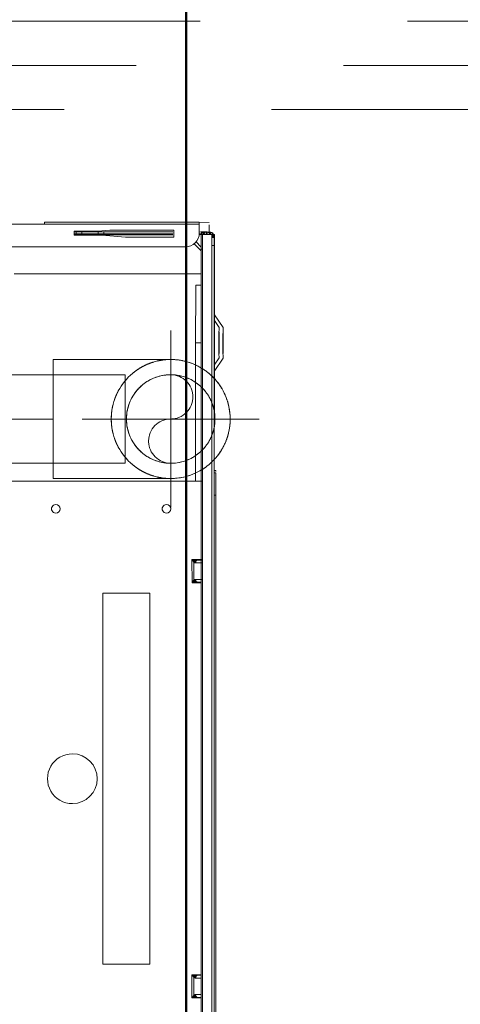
# Model space of a CAD drawing. Header units: millimetres. Extents: x -6579 to 21413, y 4748 to 42777.
# Tile 9 of 79: x 10507 to 10666, y 35955 to 36311. Entities that reach past the tile are written whole.
import ezdxf

# ---------------------------------------------------------------- set-up
doc = ezdxf.new("R2010")
doc.units = ezdxf.units.MM
for name, pattern in [('ADSK_Осевая', [700, 500, -100, 0, -100]), ('ADSK_Скрыто', [300, 150, -150]), ('ADSK_Штриховая_ш3 п1_5', [225, 150, -75])]:
    doc.linetypes.add(name, pattern=pattern)
for name, color, linetype, lineweight in [('A-DETL-____-HDLN', 90, 'ADSK_Скрыто', 9), ('A-DETL-____-MBND', 5, 'ADSK_Штриховая_ш3 п1_5', 20), ('A-WALL-____-MCUT', 113, 'Continuous', 50), ('A-WALL-____-OTLN', 113, 'Continuous', 20), ('G-XREF-____-OTLN', 8, 'Continuous', 9), ('P-PIPE-____-CNTR', 3, 'ADSK_Осевая', 20), ('P-PIPE-____-OTLN', 3, 'Continuous', 20)]:
    doc.layers.add(name, color=color, linetype=linetype, lineweight=lineweight)

# ---------------------------------------------------------------- blocks, each defined once
blk = doc.blocks.new('Прямая форма - 83 new-611963-В_Этаж 03_Отопление')
at = {"layer": 'A-WALL-____-MCUT', "color": 9}
blk.add_line((1900, 0), (300, 0), dxfattribs=at)
blk = doc.blocks.new('Прямая форма - SW - 008-611964-В_Этаж 03_Отопление')
blk.add_blockref('Прямая форма - 83 new-611963-В_Этаж 03_Отопление', (0, 0))
blk = doc.blocks.new('83 new_ifc_RVT-1-В_Этаж 03_Отопление')
at = {"layer": 'A-WALL-____-OTLN', "color": 253, "lineweight": 20, "rotation": 90}
blk.add_blockref('Прямая форма - SW - 008-611964-В_Этаж 03_Отопление', (20910.28, 35475.83), dxfattribs=at)
blk = doc.blocks.new('ADSK_Полипропилен_Отвод - Универсальный-V12-В_Этаж 03_Отопление')
at = {"layer": 'P-PIPE-____-OTLN', "color": 10}
for p, q in [((20904.64, 36187.82), (20862.14, 36187.82)), ((20862.14, 36187.82), (20862.14, 36166.32)), ((20862.14, 36166.32), (20862.14, 36144.82)), ((20862.14, 36144.82), (20904.64, 36144.82))]:
    blk.add_line(p, q, dxfattribs=at)
blk = doc.blocks.new('City Class FR - City Class F_iam-1558930-В_Этаж 03_Отопление')
at = {"layer": 'G-XREF-____-OTLN'}
for p, q in [((-181, 40.5), (-185.65, 37.39)), ((-165.18, 37.32), (-170, 40.53)), ((-215.48, 35.69), (-215.53, 34.72)), ((-215.53, 34.67), (-215.48, 35.64)), ((-215.47, 35.99), (-215.48, 35.73)), ((-215.48, 35.68), (-215.47, 35.94)), ((-215.48, 35.68), (-215.48, 34.67)), ((-215.48, 34.67), (-215.48, 35.68)), ((-215.48, 35.64), (-215.48, 34.67)), ((-215.47, 35.94), (-214.67, 35.94)), ((-214.68, 35.64), (-214.73, 34.67)), ((-214.65, 37.24), (-214.64, 37.33)), ((-214.65, 37.24), (-214.65, 36.44)), ((-214.65, 37.24), (-214.65, 36.44)), ((-214.65, 36.44), (-214.64, 36.53)), ((-201.28, 37.36), (-214.64, 37.33)), ((-214.64, 37.33), (-201.28, 37.36)), ((-213.48, 36.84), (-214.64, 36.84)), ((-214.64, 36.53), (-213.48, 36.54)), ((-214.64, 36.43), (-213.48, 36.44)), ((-214.63, 33.05), (-214.64, 36.43)), ((-214.47, 36.94), (-214.48, 36.68)), ((-214.48, 36.68), (-213.48, 36.69)), ((-213.48, 36.64), (-214.48, 36.64)), ((-213.48, 36.64), (-214.48, 36.64)), ((-213.48, 36.95), (-214.47, 36.95)), ((174.35, 38.06), (-210.65, 37.22)), ((174.35, 37.26), (-210.65, 36.42)), ((-210.65, 36.42), (-210.65, 37.22)), ((-175.65, 37.41), (-195.65, 37.36)), ((-181.07, 39.05), (-183.55, 37.39)), ((-167.42, 37.32), (-170.07, 39.08)), ((-147.15, 37.48), (-170.02, 37.43)), ((-170.02, 37.43), (-147.15, 37.48)), ((-129.36, 37.44), (-129.33, 37.97)), ((-128.52, 37.44), (-128.49, 37.97)), ((-120.49, 38.03), (84.51, 38.48)), ((-120.49, 38.03), (-120.49, 37.42)), ((-219.13, 31.83), (-218.97, 35.44)), ((-218.17, 35.44), (-215.48, 35.45)), ((-215.47, 35.45), (-215.63, 31.84)), ((-215.62, 32.66), (-215.63, 32.39)), ((-215.63, 32.35), (-215.62, 32.61)), ((-215.57, 33.67), (-215.62, 32.7)), ((-215.62, 32.65), (-215.57, 33.62)), ((-215.53, 34.68), (-215.57, 33.71)), ((-215.57, 33.66), (-215.53, 34.63)), ((-214.82, 32.61), (-214.83, 32.35)), ((-214.83, 32.35), (-214.83, 31.71)), ((-214.82, 32.66), (-214.77, 33.62)), ((-214.73, 34.63), (-214.77, 33.66)), ((-214.77, 32.65), (-214.77, 33.62)), ((-214.73, 33.66), (-214.73, 34.63)), ((-214.63, 33.05), (178.36, 33.9)), ((-214.63, 32.55), (178.37, 33.4)), ((178.37, 33.4), (-214.63, 32.55)), ((-214.62, 31.62), (-214.62, 32.55)), ((-210.1, 32.56), (-212.07, 30.58)), ((-209.13, 32.15), (-211.39, 29.88)), ((-211.38, 29.86), (-209.13, 32.12)), ((-209.13, 32.12), (-211.38, 29.86)), ((-209, 32.28), (-209.13, 32.15)), ((-209.13, 32.12), (-209.01, 32.24)), ((-209.13, 32.12), (-209.01, 32.24)), ((-209, 32.28), (-209.01, 32.24)), ((-200.46, 32.58), (-200.31, -35.03)), ((-196.27, 32.6), (-196.26, 30.66)), ((-196.27, 32.6), (-196.26, 30.66)), ((-175.47, 32.65), (-175.47, 30.59)), ((-125.51, 32.96), (-125.36, -35.87)), ((-97.2, 29.45), (-97.21, 33.04)), ((-97.01, 33.05), (-97.01, 31.47)), ((-97.01, 33.05), (-97.01, 31.48)), ((-97.01, 31.48), (-97.01, 33.05)), ((-96.01, 33.05), (-96.01, 30.77)), ((-90.01, 33.07), (-90.01, 30.78)), ((-89.01, 31.49), (-89.01, 32.95)), ((-89.01, 32.95), (-89.01, 31.49)), ((-88.81, 32.95), (-88.8, 29.47)), ((52.79, 33.26), (52.8, 29.77)), ((52.99, 33.26), (52.99, 31.8)), ((52.99, 33.26), (52.99, 31.8)), ((52.99, 31.8), (52.99, 33.26)), ((53.99, 31.09), (53.99, 33.26)), ((59.99, 33.28), (59.99, 31.11)), ((60.99, 31.82), (60.99, 33.28)), ((60.99, 31.82), (60.99, 33.28)), ((61.2, 29.79), (61.19, 33.28)), ((-219.13, 31.83), (-219.01, -24.17)), ((-219.01, -24.17), (-219.13, 31.83)), ((-218.21, -24.17), (-218.33, 31.83)), ((-215.63, 31.83), (-218.33, 31.83)), ((-215.13, 31.83), (-215.63, 31.83)), ((-175.47, 30.59), (-125.51, 30.7)), ((-97.21, 30.76), (-96.01, 30.77)), ((-97.2, 30.11), (-96.17, 30.12)), ((-88.8, 29.47), (-97.2, 29.45)), ((-96.39, 30.62), (-96.87, 30.26)), ((-96.87, 30.26), (-96.13, 30.26)), ((-89.84, 30.17), (-96.17, 30.16)), ((-90.01, 30.78), (-88.81, 30.78)), ((-89.88, 30.27), (-89.14, 30.27)), ((-89.84, 30.13), (-88.8, 30.13)), ((-89.14, 30.27), (-89.62, 30.64)), ((52.79, 31.09), (53.99, 31.09)), ((53.83, 30.44), (52.8, 30.44)), ((52.8, 29.77), (61.2, 29.79)), ((53.61, 30.95), (53.13, 30.58)), ((53.13, 30.58), (53.87, 30.58)), ((60.16, 30.49), (53.83, 30.48)), ((59.99, 31.11), (61.19, 31.11)), ((60.12, 30.6), (60.86, 30.6)), ((61.2, 30.46), (60.16, 30.46)), ((60.86, 30.6), (60.38, 30.96)), ((-209.49, -262.24), (-210.12, 26.85)), ((-216.11, 22.63), (-213.61, 22.64)), ((-216.06, -0.51), (-216.11, 22.63)), ((-215.56, -2.65), (-215.61, 22.26)), ((-214.81, 22.26), (-214.76, -2.65)), ((-214.56, -13.36), (-214.64, 22.26)), ((-214.36, -13.36), (-214.44, 22.26)), ((-213.61, 22.64), (-213.57, 5.21)), ((-84.97, 14.22), (49.03, 14.51)), ((49.03, 14.51), (49.07, -2.49)), ((-84.93, -2.78), (-84.97, 14.22)), ((-213.57, 5.21), (-214.31, -3.36)), ((-215.81, -3.37), (-216.06, -0.51)), ((-215.78, -13.37), (-215.81, -3.37)), ((-215.55, -4.68), (-215.56, -2.67)), ((-214.76, -2.67), (-215.56, -2.67)), ((-214.76, -2.67), (-214.75, -4.68)), ((-214.31, -3.36), (-214.28, -13.36)), ((49.07, -2.49), (-84.93, -2.78)), ((-215.54, -10.68), (-215.55, -4.68)), ((-215.55, -4.68), (-214.75, -4.68)), ((-214.75, -4.68), (-214.74, -10.68)), ((-214.28, -13.36), (-215.78, -13.37)), ((-215.54, -12.67), (-215.54, -10.68)), ((-215.54, -10.68), (-214.74, -10.68)), ((-215.53, -13.37), (-215.54, -12.67)), ((-215.54, -12.67), (-214.74, -12.67)), ((-214.74, -10.68), (-214.74, -12.67)), ((-214.74, -12.67), (-214.73, -13.36)), ((-218.21, -24.17), (-218.08, -84.17))]:
    blk.add_line(p, q, dxfattribs=at)
at = {"layer": 'G-XREF-____-OTLN', "flags": 128}
blk.add_lwpolyline([(-209.01, 32.24), (-208.95, 32.3), (-208.89, 32.35), (-208.83, 32.4), (-208.76, 32.45), (-208.7, 32.5), (-208.63, 32.54), (-208.56, 32.58)], dxfattribs=at)
at = {"layer": 'G-XREF-____-OTLN'}
for centre, major_axis, ratio, start_param, end_param in [((-175.5, 40.51), (5.5, 0.01), 0.005175, 3.141345, 6.282937), ((-175.5, 40.51), (5.5, 0.01), 0.005175, 2.748646, 3.133835), ((-175.5, 40.51), (5.5, 0.01), 0.005175, 0.78515, 2.355505), ((-175.5, 40.51), (5.5, 0.01), 0.005175, 0.007728, 0.392451), ((-214.7, 34.8), (0.641, 0.65), 0.818497, 0.814551, 2.450198), ((-214.65, 35.85), (0.648, 0.643), 0.814474, 0.691329, 2.462882), ((-214.65, 35.8), (0.641, 0.65), 0.818497, 0.678044, 2.450198), ((-214.48, 35.68), (1, 0.002), 0.005175, 3.141603, 3.926743), ((-214.48, 35.64), (1, 0.002), 0.005175, 2.355947, 3.141345), ((-214.47, 35.94), (-0.999, 0.046), 0.999987, 4.760269, 6.331065), ((-214.47, 35.94), (1, 0.002), 0.005175, 2.355947, 3.141345), ((-210.65, 37.24), (4, 0.01), 0.005175, 3.141593, 4.712141), ((-210.65, 36.44), (4, 0.01), 0.005175, 3.141593, 4.712141), ((-214.64, 36.33), (-0.002, 1), 0.000248, 5.240673, 6.283185), ((-214.64, 36.33), (0, 0.2), 0.000248, 5.240673, 6.283185), ((-195.65, 37.33), (6.5, 0.01), 0.005175, 1.570548, 4.712141), ((-175.57, 39.06), (5.5, 0.01), 0.005175, 3.141345, 6.282937), ((-175.57, 39.06), (5.5, 0.01), 0.005175, 2.748646, 3.133835), ((-175.57, 39.06), (5.5, 0.01), 0.005175, 0.78515, 2.355505), ((-175.65, 37.37), (6.5, 0.01), 0.005175, 4.712141, 7.853734), ((-175.57, 39.06), (5.5, 0.01), 0.005175, 0.007728, 0.392451), ((-150.65, 37.43), (3.5, 0.01), 0.005175, 3.141593, 6.282937), ((-120.49, 37.99), (8.84, 0.02), 0.005175, 2.887711, 3.141345), ((-120.49, 37.99), (8, 0.02), 0.005175, 1.570548, 3.141345), ((-214.63, 32.35), (-0.999, 0.046), 0.999987, 6.129707, 6.331065), ((-214.79, 32.82), (0.648, 0.643), 0.814474, 0.710464, 2.462882), ((-214.79, 32.78), (0.641, 0.65), 0.818497, 0.693954, 2.450198), ((-214.62, 32.66), (1, 0.002), 0.005175, 3.141603, 4.695971), ((-214.62, 32.61), (1, 0.002), 0.005175, 1.584886, 3.141345), ((-214.63, 32.35), (-0.999, 0.046), 0.999987, 4.760549, 6.129707), ((-214.74, 33.79), (0.641, 0.65), 0.818497, 0.753674, 2.450198), ((-214.74, 33.83), (0.648, 0.643), 0.814474, 0.772408, 2.462882), ((-214.57, 33.66), (1, 0.002), 0.005175, 3.141603, 4.642054), ((-214.57, 33.62), (1, 0.002), 0.005175, 1.638853, 3.141345), ((-214.69, 34.84), (0.648, 0.643), 0.814474, 1.577406, 2.462882), ((-214.53, 34.67), (1, 0.002), 0.005175, 3.141603, 4.588176), ((-214.53, 34.63), (1, 0.002), 0.005175, 1.69272, 3.141345), ((-214.63, 32.35), (-0.2, 0.009), 0.999987, 4.760269, 6.331065), ((-214.62, 32.66), (-0.2, 0.009), 0.999987, 4.760269, 6.283185), ((-214.62, 32.61), (-0.2, 0.009), 0.999987, 4.760269, 6.331065), ((-214.62, 32.61), (0.2, 0), 0.005175, 1.570548, 3.141345), ((-214.57, 33.62), (-0.2, 0.009), 0.999987, 5.545667, 6.331065), ((-214.57, 33.66), (-0.2, 0.009), 0.999987, 5.545667, 6.283185), ((-214.57, 33.62), (0.2, 0), 0.005175, 2.355947, 3.141345), ((-214.53, 34.67), (-0.2, 0.009), 0.999987, 5.545667, 6.283185), ((-214.53, 34.63), (-0.2, 0.009), 0.999987, 5.545667, 6.331065), ((-214.53, 34.63), (0.2, 0), 0.005175, 2.355947, 3.141345), ((-214.64, 33.55), (-0.002, 1), 0.000248, 2.09908, 3.141593), ((-209.71, 32.95), (-0.709, 0.706), 0.003835, 1.96265, 3.141593), ((-209.71, 32.98), (-0.709, 0.706), 0.003835, 3.145077, 4.327504), ((-218.33, 31.83), (0.8, 0.002), 0.005175, 3.141593, 4.712141), ((-215.12, 26.83), (-4.99, 0.23), 0.999987, 3.189473, 4.760271), ((-175.46, 30.7), (20.8, 0.05), 0.005175, 3.141593, 4.712141), ((-96.01, 31.48), (1, 0.002), 0.710757, 3.141593, 4.712036), ((59.99, 31.82), (1, 0.002), 0.710757, 4.712036, 6.282833), ((-115.48, 20.15), (-1.55, 0.07), 0.999987, 3.189473, 6.331065), ((-115.48, 20.15), (-1.55, 0.07), 0.999987, 0.04788, 3.189473), ((-17.91, -13.63), (-8.99, 0.41), 0.999987, 3.189473, 6.331065), ((-17.91, -13.63), (-8.99, 0.41), 0.999987, 0.04788, 3.189473), ((-115.4, -19.85), (-1.55, 0.07), 0.999987, 3.189473, 6.331065), ((-115.4, -19.85), (-1.55, 0.07), 0.999987, 0.04788, 3.189473), ((-218.21, -24.17), (0.8, 0.002), 0.005175, 3.141593, 4.712141)]:
    blk.add_ellipse(centre, major_axis=major_axis, ratio=ratio, start_param=start_param, end_param=end_param, dxfattribs=at)
for points in [[(-97.03, 30.86), (-97.04, 30.76), (-97.07, 30.54), (-97.11, 30.19), (-97.16, 29.82), (-97.19, 29.57), (-97.2, 29.45)], [(-97.2, 30.11), (-97.15, 30.14), (-97.03, 30.19), (-96.92, 30.24), (-96.87, 30.26)], [(-96.17, 30.16), (-96.23, 30.1), (-96.38, 29.99), (-96.64, 29.82), (-96.92, 29.63), (-97.11, 29.51), (-97.2, 29.45)], [(-97.01, 31.48), (-97.01, 31.38), (-97.01, 31.17), (-97.02, 30.96), (-97.03, 30.86)], [(-96.01, 30.77), (-96.01, 30.66), (-96.03, 30.45), (-96.12, 30.25), (-96.17, 30.16)], [(-90.01, 30.78), (-89.87, 30.78), (-89.61, 30.82), (-89.28, 30.98), (-89.06, 31.21), (-89.01, 31.4), (-89.01, 31.49)], [(-90.01, 30.78), (-90.01, 30.68), (-89.98, 30.47), (-89.89, 30.26), (-89.84, 30.17)], [(-89.84, 30.17), (-89.77, 30.12), (-89.63, 30.01), (-89.37, 29.83), (-89.09, 29.65), (-88.9, 29.53), (-88.8, 29.47)], [(-89.14, 30.27), (-89.09, 30.25), (-88.97, 30.21), (-88.86, 30.16), (-88.8, 30.13)], [(-88.98, 30.88), (-88.99, 30.98), (-89, 31.19), (-89.01, 31.39), (-89.01, 31.49)], [(-88.8, 29.47), (-88.82, 29.59), (-88.85, 29.84), (-88.9, 30.2), (-88.94, 30.56), (-88.97, 30.78), (-88.98, 30.88)], [(52.97, 31.19), (52.96, 31.08), (52.93, 30.87), (52.89, 30.51), (52.84, 30.14), (52.81, 29.9), (52.8, 29.77)], [(52.8, 30.44), (52.85, 30.46), (52.97, 30.52), (53.08, 30.56), (53.13, 30.58)], [(52.8, 29.77), (52.89, 29.84), (53.08, 29.96), (53.36, 30.14), (53.62, 30.32), (53.77, 30.43), (53.83, 30.48)], [(52.99, 31.8), (52.99, 31.7), (52.99, 31.49), (52.98, 31.29), (52.97, 31.19)], [(52.99, 31.8), (52.99, 31.71), (53.05, 31.52), (53.27, 31.29), (53.6, 31.13), (53.86, 31.09), (53.99, 31.09)], [(53.83, 30.48), (53.88, 30.58), (53.97, 30.78), (53.99, 30.99), (53.99, 31.09)], [(59.99, 31.11), (59.99, 31), (60.02, 30.79), (60.11, 30.59), (60.16, 30.49)], [(60.16, 30.49), (60.23, 30.44), (60.37, 30.33), (60.63, 30.16), (60.91, 29.98), (61.1, 29.85), (61.2, 29.79)], [(60.86, 30.6), (60.91, 30.58), (61.03, 30.53), (61.14, 30.48), (61.2, 30.46)], [(61.02, 31.2), (61.01, 31.3), (61, 31.51), (60.99, 31.72), (60.99, 31.82)], [(61.2, 29.79), (61.18, 29.91), (61.15, 30.16), (61.1, 30.53), (61.06, 30.88), (61.03, 31.1), (61.02, 31.2)]]:
    blk.add_open_spline(points, degree=3, dxfattribs=at)
for points, knots in [([(-96.17, 30.16), (-96.24, 30.17), (-96.36, 30.21), (-96.54, 30.31), (-96.71, 30.42), (-96.85, 30.55), (-96.97, 30.7), (-97.03, 30.79), (-97.03, 30.86)], [0, 0, 0, 0, 0.166667, 0.333333, 0.5, 0.666667, 0.8125, 1, 1, 1, 1]), ([(-88.98, 30.88), (-88.98, 30.82), (-89.01, 30.71), (-89.09, 30.57), (-89.21, 30.46), (-89.37, 30.36), (-89.56, 30.25), (-89.72, 30.19), (-89.84, 30.17)], [0, 0, 0, 0, 0.166667, 0.333333, 0.5, 0.625, 0.75, 1, 1, 1, 1]), ([(61.02, 31.2), (61, 31.14), (60.93, 31.02), (60.73, 30.79), (60.46, 30.6), (60.24, 30.52), (60.16, 30.49)], [0, 0, 0, 0, 0.2, 0.4, 0.8, 1, 1, 1, 1])]:
    blk.add_open_spline(points, degree=3, knots=knots, dxfattribs=at)
blk = doc.blocks.new('City Class FR - City Class 25 FR-1559149-В_Этаж 03_Отопление')
blk.add_blockref('City Class FR - City Class F_iam-1558930-В_Этаж 03_Отопление', (0, 0))
blk = doc.blocks.new('ADSK_Полипропилен_Отвод - Универсальный-V15-В_Этаж 03_Отопление')
at = {"layer": 'A-DETL-____-HDLN', "color": 1}
for p, q in [((20905.39, 36187.8), (20905.5, 36187.8)), ((20904.64, 36150.32), (20904.64, 36182.32)), ((20924.29, 36175.03), (20924.35, 36174.9)), ((20925.12, 36159.77), (20924.84, 36158.96))]:
    blk.add_line(p, q, dxfattribs=at)
at = {"layer": 'A-DETL-____-HDLN', "color": 1, "flags": 128}
for points in [[(20913.69, 36185.82), (20913.8, 36185.77), (20914.57, 36185.39), (20915.32, 36184.97), (20916.06, 36184.53), (20916.78, 36184.06), (20917.48, 36183.56), (20918.16, 36183.03), (20918.81, 36182.48), (20919.45, 36181.9), (20920.06, 36181.3), (20920.65, 36180.67)], [(20920.38, 36151.67), (20919.78, 36151.06), (20919.16, 36150.46), (20918.51, 36149.89), (20917.85, 36149.35), (20917.16, 36148.84), (20916.45, 36148.35), (20915.72, 36147.89), (20914.98, 36147.46), (20914.21, 36147.07), (20913.44, 36146.7)]]:
    blk.add_lwpolyline(points, dxfattribs=at)
at = {"layer": 'A-DETL-____-HDLN', "color": 1}
for radius, start, end in [(21.5, 91.0158, 180), (21.5, 80.8329, 90), (21.5, 42.995, 64.9192), (16, 90, 270), (16, 45, 90), (21.5, 18.5732, 42.0367), (16, 43.9596, 45), (16, 30, 43.3743), (16, 20.5864, 30), (16, 15, 19.6553), (16, 9.368, 15), (21.5, 0, 11.5094), (21.5, 180, 268.9842), (16, 353.3619, 0), (16, 0, 3.3628), (21.5, 346.8077, 0), (16, 340.3447, 345), (16, 345, 350.632), (16, 316.6257, 330), (16, 330, 339.4136), (21.5, 338.0896, 345), (16, 270, 315), (16, 315, 316.0404), (21.5, 295.0808, 317.005), (21.5, 317.4406, 322.3319)]:
    blk.add_arc((20904.64, 36166.32), radius, start, end, dxfattribs=at)
for points, knots in [([(20898.54, 36186.93), (20898.18, 36186.83), (20897.23, 36186.52), (20895.71, 36185.91), (20894.01, 36185.04), (20892.62, 36184.17), (20891.55, 36183.38), (20890.76, 36182.75), (20890.24, 36182.29), (20889.99, 36182.06)], [0.2119064, 0.2119064, 0.2119064, 0.2119064, 0.25, 0.3125, 0.375, 0.4375, 0.46875, 0.5, 0.53125, 0.53125, 0.53125, 0.53125]), ([(20904.05, 36187.81), (20903.04, 36187.78), (20901.58, 36187.64), (20900.13, 36187.34), (20899.69, 36187.24)], [0.0202722, 0.0202722, 0.0202722, 0.0202722, 0.125, 0.1713587, 0.1713587, 0.1713587, 0.1713587]), ([(20888.86, 36180.92), (20888.75, 36180.8), (20888.4, 36180.41), (20887.82, 36179.73), (20887.19, 36178.9), (20886.8, 36178.33), (20886.63, 36178.06)], [0.5790668, 0.5790668, 0.5790668, 0.5790668, 0.59375, 0.625, 0.65625, 0.6828927, 0.6828927, 0.6828927, 0.6828927]), ([(20885.76, 36176.61), (20885.64, 36176.38), (20885.34, 36175.81), (20884.89, 36174.85), (20884.51, 36173.91), (20884.31, 36173.32), (20884.24, 36173.11)], [0.72926112, 0.72926112, 0.72926112, 0.72926112, 0.75, 0.78125, 0.8125, 0.82922996, 0.82922996, 0.82922996, 0.82922996]), ([(20884.27, 36159.43), (20884.33, 36159.26), (20884.53, 36158.7), (20884.89, 36157.78), (20885.34, 36156.82), (20885.64, 36156.25), (20885.76, 36156.03)], [0.17324592, 0.17324592, 0.17324592, 0.17324592, 0.1875, 0.21875, 0.25, 0.27073888, 0.27073888, 0.27073888, 0.27073888]), ([(20886.63, 36154.57), (20886.8, 36154.3), (20887.19, 36153.73), (20887.82, 36152.9), (20888.4, 36152.22), (20888.75, 36151.83), (20888.86, 36151.71)], [0.3171073, 0.3171073, 0.3171073, 0.3171073, 0.34375, 0.375, 0.40625, 0.4209332, 0.4209332, 0.4209332, 0.4209332]), ([(20889.99, 36150.58), (20890.24, 36150.34), (20890.76, 36149.88), (20891.55, 36149.25), (20892.62, 36148.47), (20894.01, 36147.59), (20895.71, 36146.73), (20897.23, 36146.11), (20898.18, 36145.81), (20898.54, 36145.7)], [0.46875, 0.46875, 0.46875, 0.46875, 0.5, 0.53125, 0.5625, 0.625, 0.6875, 0.75, 0.7880936, 0.7880936, 0.7880936, 0.7880936]), ([(20899.69, 36145.39), (20900.13, 36145.29), (20901.58, 36144.99), (20903.04, 36144.85), (20904.05, 36144.82)], [0.8286413, 0.8286413, 0.8286413, 0.8286413, 0.875, 0.9797278, 0.9797278, 0.9797278, 0.9797278])]:
    blk.add_open_spline(points, degree=3, knots=knots, dxfattribs=at)
for points in [[(20883.74, 36171.37), (20883.54, 36170.56), (20883.24, 36168.91), (20883.14, 36167.19), (20883.14, 36166.32)], [(20883.14, 36166.32), (20883.14, 36165.45), (20883.24, 36163.73), (20883.54, 36162.07), (20883.74, 36161.26)]]:
    blk.add_open_spline(points, degree=3, dxfattribs=at)
at = {"layer": 'A-DETL-____-MBND', "color": 10}
for p, q in [((20904.64, 36187.82), (20905.39, 36187.8)), ((20925.29, 36160.36), (20925.12, 36159.77))]:
    blk.add_line(p, q, dxfattribs=at)
at = {"layer": 'A-DETL-____-MBND', "color": 10, "flags": 128}
for points in [[(20905.5, 36187.8), (20906.36, 36187.75), (20907.21, 36187.66), (20908.06, 36187.54), (20908.91, 36187.39), (20909.75, 36187.2), (20910.58, 36186.98), (20911.4, 36186.72), (20912.21, 36186.44), (20913.01, 36186.12), (20913.64, 36185.84)], [(20920.65, 36180.67), (20921.21, 36180.01), (20921.74, 36179.34), (20922.25, 36178.65), (20922.73, 36177.93), (20923.18, 36177.2), (20923.6, 36176.45), (20923.99, 36175.68), (20924.27, 36175.07)], [(20924.35, 36174.9), (20924.68, 36174.11), (20924.97, 36173.3), (20925.23, 36172.48)], [(20925.29, 36172.27), (20925.46, 36171.65), (20925.66, 36170.81), (20925.82, 36169.97), (20925.95, 36169.12), (20926.05, 36168.27), (20926.11, 36167.41), (20926.14, 36166.55), (20926.13, 36165.69), (20926.09, 36164.83), (20926.01, 36163.97), (20925.9, 36163.12), (20925.75, 36162.27), (20925.58, 36161.43), (20925.36, 36160.6)], [(20924.84, 36158.96), (20924.53, 36158.16), (20924.19, 36157.37), (20923.81, 36156.59), (20923.41, 36155.83), (20922.98, 36155.09), (20922.51, 36154.37), (20922.02, 36153.66), (20921.5, 36152.98), (20920.95, 36152.31), (20920.38, 36151.67)], [(20913.44, 36146.7), (20912.64, 36146.36), (20911.84, 36146.06), (20911.02, 36145.79), (20910.2, 36145.55), (20909.36, 36145.34), (20908.52, 36145.17), (20907.67, 36145.03), (20906.82, 36144.93), (20905.96, 36144.86), (20905.1, 36144.82)]]:
    blk.add_lwpolyline(points, dxfattribs=at)
at = {"layer": 'A-DETL-____-MBND', "color": 10}
for start, end in [(65.0517, 80.7004), (11.642, 18.4406), (322.4645, 337.957), (345, 346.6751), (270, 294.9483)]:
    blk.add_arc((20904.64, 36166.32), 21.5, start, end, dxfattribs=at)

msp = doc.modelspace()

# ---------------------------------------------------------------- linework, layer by layer
at = {"layer": 'A-DETL-____-HDLN', "color": 1}
msp.add_line((10544.71, 36150.32), (10544.71, 36182.32), dxfattribs=at)
msp.add_line((10544.71, 36150.32), (10544.71, 36182.32), dxfattribs=at)
for centre, radius, start, end in [((10561.21, 36166.32), 16, 43.3065, 180), ((10561.21, 36174.32), 8, 270, 90), ((10561.21, 36166.32), 16, 10.9514, 42.3537), ((10561.21, 36166.32), 16, 3.2695, 9.9987), ((10561.21, 36166.32), 16, 180, 316.6935), ((10561.21, 36158.32), 8, 90.7441, 270), ((10561.21, 36166.32), 16, 350.0013, 356.7305), ((10561.21, 36166.32), 16, 0, 1.1736), ((10561.21, 36166.32), 16, 358.8264, 0), ((10561.21, 36166.32), 16, 317.6463, 349.0486)]:
    msp.add_arc(centre, radius, start, end, dxfattribs=at)
at = {"layer": 'A-DETL-____-MBND', "color": 10}
for p, q in [((10796.85, 36310.08), (10372.7, 36310.08)), ((10398.7, 36294.08), (10796.85, 36294.08)), ((10372.7, 36278.08), (10796.85, 36278.08))]:
    msp.add_line(p, q, dxfattribs=at)
at = {"layer": 'P-PIPE-____-CNTR', "color": 10}
for p, q in [((10561.21, 36134.32), (10561.21, 36198.32)), ((10502.48, 36166.32), (10518.71, 36166.32)), ((10529.21, 36166.32), (10593.21, 36166.32)), ((10544.71, 36166.32), (10561.21, 36166.32))]:
    msp.add_line(p, q, dxfattribs=at)
at = {"layer": 'P-PIPE-____-OTLN', "color": 10}
for p, q in [((10544.71, 36182.32), (10502.49, 36182.32)), ((10502.51, 36150.32), (10544.71, 36150.32))]:
    msp.add_line(p, q, dxfattribs=at)

# ---------------------------------------------------------------- block references
at = {"lineweight": 9}
msp.add_blockref('83 new_ifc_RVT-1-В_Этаж 03_Отопление', (-10343.43, 0), dxfattribs=at)
at = {"layer": 'A-DETL-____-HDLN', "rotation": 269.8755786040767}
msp.add_blockref('City Class FR - City Class 25 FR-1559149-В_Этаж 03_Отопление', (10539.24, 36018.43), dxfattribs=at)
at = {"layer": 'A-DETL-____-HDLN', "color": 1}
msp.add_blockref('ADSK_Полипропилен_Отвод - Универсальный-V15-В_Этаж 03_Отопление', (-10343.43, 0), dxfattribs=at)
at = {"layer": 'P-PIPE-____-OTLN', "color": 10}
msp.add_blockref('ADSK_Полипропилен_Отвод - Универсальный-V12-В_Этаж 03_Отопление', (-10343.43, 0), dxfattribs=at)

doc.saveas('drawing.dxf')
